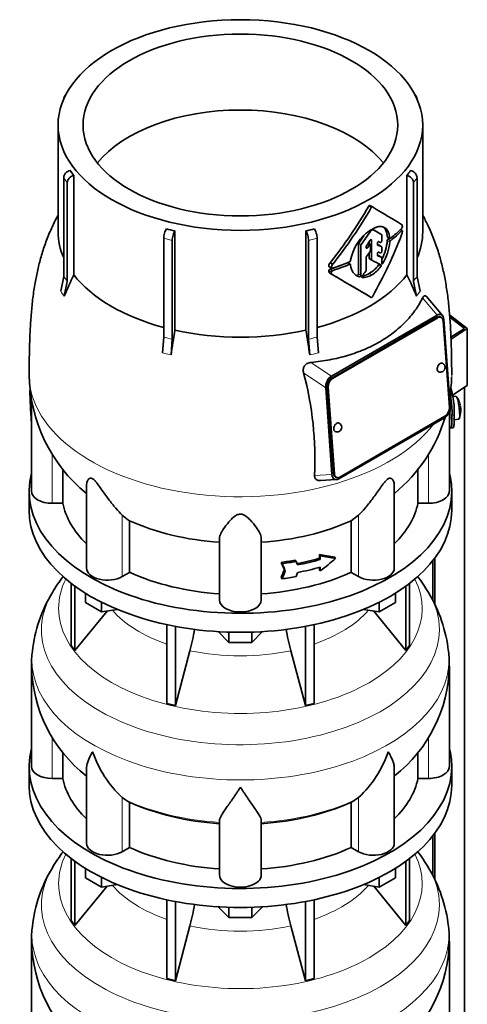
# Model space of a CAD drawing. Header units: millimetres. Extents: x 166 to 762, y -2186 to 1780.
# Tile 8 of 19: x 569 to 762, y -988 to -564. Entities that reach past the tile are written whole.
import ezdxf

# ---------------------------------------------------------------- set-up
doc = ezdxf.new("R2010")
doc.units = ezdxf.units.MM
for name, color, linetype in [('LOW_134-10', 7, 'Continuous'), ('M5X8_UNI7687', 7, 'Continuous'), ('VSI134_DIFFUSORE', 7, 'Continuous'), ('VSI134_TERMINALE', 7, 'Continuous'), ('VSI134_TESTATA', 7, 'Continuous')]:
    doc.layers.add(name, color=color, linetype=linetype)

# ---------------------------------------------------------------- blocks, each defined once
blk = doc.blocks.new('SE4')
at = {"layer": 'LOW_134-10', "color": 7, "linetype": 'Continuous', "lineweight": 35}
for p, q in [((760.76, -1918.69), (760.76, -722.18)), ((748.01, -795.7), (748.01, -815.56)), ((747.26, -796.69), (747.26, -814.05)), ((747.26, -915.08), (747.26, -932.44)), ((748.01, -914.09), (748.01, -933.95))]:
    blk.add_line(p, q, dxfattribs=at)
at = {"layer": 'M5X8_UNI7687', "color": 7, "linetype": 'Continuous', "lineweight": 35}
for p, q in [((757.15, -726.03), (755.85, -726.15)), ((756.42, -736.11), (758.35, -735.82))]:
    blk.add_line(p, q, dxfattribs=at)
for centre, radius, start, end in [((749.24, -731.97), 10, 16.6957, 35.0127), ((749.24, -731.97), 10, 338.98, 357.2751), ((749.24, -731.97), 10, 11.8797, 13.5278), ((1125.34, -675.41), 370.34, 188.5064, 188.6141)]:
    blk.add_arc(centre, radius, start, end, dxfattribs=at)
for centre, major_axis, ratio, start_param, end_param in [((757.75, -730.93), (0.6, -4.89), 0.169759, 0.004788, 3.136805), ((749.22, -731.88), (-9.78, -2.08), 0.810411, 3.163117, 3.206609), ((749.25, -732.09), (-9.94, -1.06), 0.589949, 3.053564, 3.168123), ((750.76, -729.97), (7.36, -5.62), 0.747167, 0.443437, 0.593129)]:
    blk.add_ellipse(centre, major_axis=major_axis, ratio=ratio, start_param=start_param, end_param=end_param, dxfattribs=at)
at = {"layer": 'VSI134_DIFFUSORE', "color": 7, "linetype": 'Continuous', "lineweight": 35}
for p, q in [((573.33, -766.88), (573.33, -775.05)), ((755.33, -775.05), (755.33, -766.88)), ((591.5, -806.55), (591.5, -833.23)), ((593.03, -807.7), (593.03, -835.36)), ((735.63, -807.7), (735.63, -835.36)), ((737.16, -806.55), (737.16, -833.23)), ((597.58, -814.81), (597.58, -810.75)), ((731.09, -814.81), (731.09, -810.75)), ((604.52, -818.82), (597.58, -814.81)), ((604.52, -818.82), (604.52, -814.64)), ((724.15, -818.82), (724.15, -814.64)), ((731.09, -814.81), (724.15, -818.82)), ((593.03, -835.36), (606.9, -818.45)), ((611.34, -817.76), (604.52, -818.82)), ((724.15, -818.82), (717.32, -817.76)), ((721.77, -818.45), (735.63, -835.36)), ((632.64, -824.3), (632.64, -858.23)), ((636.33, -825.04), (636.33, -859.11)), ((692.33, -825.04), (692.33, -859.11)), ((696.03, -824.3), (696.03, -858.23)), ((659.42, -831.95), (654.77, -827.3)), ((659.42, -831.95), (659.42, -827.51)), ((673.89, -827.3), (669.24, -831.95)), ((669.24, -831.95), (669.24, -827.51)), ((591.5, -833.23), (593.03, -835.36)), ((669.24, -831.95), (659.42, -831.95)), ((735.63, -835.36), (737.16, -833.23)), ((636.33, -859.11), (642.61, -835.49)), ((686.06, -835.49), (692.33, -859.11)), ((574.33, -842.22), (574.33, -885.28)), ((754.33, -885.28), (754.33, -842.22)), ((632.64, -858.23), (636.33, -859.11)), ((692.33, -859.11), (696.03, -858.23)), ((587.86, -890.47), (587.86, -879.16)), ((740.8, -879.16), (740.8, -890.47)), ((573.33, -885.28), (573.33, -893.44)), ((755.33, -893.44), (755.33, -885.28)), ((598.06, -886.21), (598.06, -918.34)), ((730.61, -918.34), (730.61, -886.2)), ((583.33, -890.47), (587.86, -890.47)), ((740.8, -890.47), (745.33, -890.47)), ((614.84, -899.72), (613.42, -898.67)), ((616.62, -920.17), (616.62, -900.69)), ((712.04, -900.69), (712.04, -920.17)), ((715.24, -898.67), (713.82, -899.72)), ((655.33, -932.04), (655.33, -908.69)), ((673.33, -932.04), (673.33, -908.69)), ((613.42, -922.02), (616.62, -920.17)), ((712.04, -920.17), (715.24, -922.02)), ((591.5, -924.94), (591.5, -951.62)), ((593.03, -926.09), (593.03, -953.75)), ((735.63, -926.09), (735.63, -953.75)), ((737.16, -924.94), (737.16, -951.62)), ((597.58, -933.2), (597.58, -929.15)), ((731.09, -933.2), (731.09, -929.15)), ((604.52, -937.21), (597.58, -933.2)), ((604.52, -937.21), (604.52, -933.03)), ((611.34, -936.15), (604.52, -937.21)), ((724.15, -937.21), (717.32, -936.15)), ((724.15, -937.21), (724.15, -933.03)), ((731.09, -933.2), (724.15, -937.21)), ((593.03, -953.75), (606.9, -936.84)), ((721.77, -936.84), (735.63, -953.75)), ((632.64, -942.69), (632.64, -976.62)), ((636.33, -943.43), (636.33, -977.5)), ((692.33, -943.43), (692.33, -977.5)), ((696.03, -942.69), (696.03, -976.62)), ((659.42, -950.34), (654.77, -945.69)), ((659.42, -950.34), (659.42, -945.9)), ((673.89, -945.69), (669.24, -950.34)), ((669.24, -950.34), (669.24, -945.9)), ((591.5, -951.62), (593.03, -953.75)), ((669.24, -950.34), (659.42, -950.34)), ((735.63, -953.75), (737.16, -951.62)), ((636.33, -977.5), (642.61, -953.88)), ((686.06, -953.88), (692.33, -977.5)), ((574.33, -960.61), (574.33, -1003.67)), ((754.33, -1003.67), (754.33, -960.61)), ((632.64, -976.62), (636.33, -977.5)), ((692.33, -977.5), (696.03, -976.62))]:
    blk.add_line(p, q, dxfattribs=at)
at = {"layer": 'VSI134_DIFFUSORE', "color": 4, "linetype": 'Continuous', "lineweight": 9}
for p, q in [((583.33, -890.47), (583.33, -872.75)), ((745.33, -890.47), (745.33, -872.75)), ((613.42, -922.02), (613.42, -898.67)), ((715.24, -922.02), (715.24, -898.67))]:
    blk.add_line(p, q, dxfattribs=at)
at = {"layer": 'VSI134_DIFFUSORE', "color": 7, "linetype": 'Continuous', "lineweight": 35}
for centre, radius, start, end in [((642.92, -845.7), 69.18, 142.3614, 149.4095), ((686.12, -845.66), 68.89, 30.6869, 37.846), ((634.93, -842.06), 60.46, 148.5423, 174.0204), ((691.61, -842.87), 62.72, 6.4911, 31.045), ((774.59, -811.38), 91.75, 189.2314, 195.2315), ((552.76, -811.18), 93.08, 344.857, 350.6616), ((602.98, -840.66), 28.6, 170.1271, 183.1423), ((720.85, -840.96), 33.45, 357.8207, 8.8734), ((635.48, -841.15), 61.07, 181.0073, 232.1188), ((693.07, -841.06), 61.21, 307.9118, 358.9081), ((645.92, -863.71), 47.73, 198.6373, 227.0857), ((682.74, -863.71), 47.73, 312.9143, 341.3628), ((622.75, -887.33), 14.7, 237.4509, 245.3566), ((705.91, -887.33), 14.7, 294.6434, 302.5491), ((642.92, -964.09), 69.18, 142.3614, 149.4095), ((686.12, -964.05), 68.89, 30.6869, 37.846), ((634.93, -960.45), 60.46, 148.5423, 174.0204), ((691.61, -961.26), 62.72, 6.4911, 31.045), ((552.76, -929.57), 93.08, 344.857, 350.6616), ((774.59, -929.78), 91.75, 189.2314, 195.2315), ((602.98, -959.05), 28.6, 170.1271, 183.1423), ((720.85, -959.35), 33.45, 357.8207, 8.8734), ((635.48, -959.55), 61.07, 181.0073, 232.1188), ((693.07, -959.45), 61.21, 307.9118, 358.9081)]:
    blk.add_arc(centre, radius, start, end, dxfattribs=at)
for centre, major_axis, start_param, end_param in [((664.33, -766.88), (91, 0), 2.993207, 6.283185), ((664.33, -766.88), (91, 0), 0, 0.148386), ((664.33, -775.05), (-91, 0), 0, 3.141593), ((664.33, -885.28), (91, 0), 2.993207, 6.283185), ((664.33, -885.28), (91, 0), 0, 0.148386), ((583.33, -885.28), (9, 0), 3.141593, 4.712389), ((745.33, -885.28), (-9, 0), 1.570796, 3.141593), ((664.33, -893.44), (-91, 0), 0, 3.141593), ((664.33, -885.28), (-77, 0), 0.117151, 0.534109), ((664.33, -885.28), (77, 0), 5.749077, 6.166034), ((664.33, -865.8), (-77, 0), 0.902549, 1.453645), ((664.33, -865.8), (77, 0), 4.82954, 5.380636), ((607.06, -918.34), (9, 0), 3.141593, 5.497787), ((721.61, -918.34), (-9, 0), 0.785398, 3.141593), ((664.33, -885.28), (-77, 0), 0.902549, 1.453645), ((664.33, -885.28), (77, 0), 4.82954, 5.380636), ((664.33, -932.04), (-9, 0), 0, 3.141593)]:
    blk.add_ellipse(centre, major_axis=major_axis, ratio=0.57735, start_param=start_param, end_param=end_param, dxfattribs=at)
at = {"layer": 'VSI134_DIFFUSORE', "color": 4, "linetype": 'Continuous', "lineweight": 9}
for centre, major_axis, start_param, end_param in [((664.33, -817.31), (-78.3, 0), 0, 3.425204), ((664.33, -817.31), (-78.3, 0), 5.999574, 6.283185), ((664.33, -826.5), (85.67, 0), 2.812719, 6.283185), ((664.33, -826.5), (85.67, 0), 0, 0.328472), ((664.33, -802.19), (-61.63, 0), 0.463231, 1.030574), ((664.33, -802.19), (61.63, 0), 5.252612, 5.819954), ((664.33, -839.26), (-89.83, 0), 6.215825, 6.283185), ((664.33, -839.26), (-89.83, 0), 0, 3.208711), ((664.33, -802.19), (-61.63, 0), 1.210556, 1.931037), ((664.33, -863.8), (-79.5, 0), 0.898849, 1.457346), ((664.33, -863.8), (79.5, 0), 4.82584, 5.384336), ((664.33, -935.7), (-78.3, 0), 0, 3.425204), ((664.33, -935.7), (-78.3, 0), 5.999574, 6.283185), ((664.33, -944.89), (85.67, 0), 2.812719, 6.283185), ((664.33, -944.89), (85.67, 0), 0, 0.328472), ((664.33, -920.58), (-61.63, 0), 0.463231, 1.030574), ((664.33, -920.58), (61.63, 0), 5.252612, 5.819954), ((664.33, -957.65), (-89.83, 0), 6.215825, 6.283185), ((664.33, -957.65), (-89.83, 0), 0, 3.208711), ((664.33, -920.58), (-61.63, 0), 1.210556, 1.931037)]:
    blk.add_ellipse(centre, major_axis=major_axis, ratio=0.57735, start_param=start_param, end_param=end_param, dxfattribs=at)
at = {"layer": 'VSI134_DIFFUSORE', "color": 7, "linetype": 'Continuous', "lineweight": 35}
for points, knots in [([(598.06, -886.22), (598.06, -886.05), (598.06, -885.89), (598.15, -884.7), (598.43, -883.65), (599.1, -881.98), (599.37, -881.41), (599.82, -880.51), (599.98, -880.21), (600.24, -879.75), (600.37, -879.52), (600.51, -879.28), (600.6, -879.13), (600.65, -879.05), (600.69, -878.97)], [0.4586292, 0.4586292, 0.4586292, 0.4586292, 0.5, 0.5, 0.75, 0.75, 0.875, 0.875, 0.9375, 0.9375, 0.96875, 0.984375, 0.984375, 1, 1, 1, 1]), ([(730.61, -886.22), (730.61, -886.06), (730.6, -885.9), (730.56, -885.24), (730.47, -884.73), (730.2, -883.67), (730.02, -883.12), (729.57, -881.99), (729.3, -881.41), (728.84, -880.52), (728.68, -880.22), (728.43, -879.75), (728.34, -879.6), (728.16, -879.28), (728.07, -879.13), (727.97, -878.97)], [0.4604904, 0.4604904, 0.4604904, 0.4604904, 0.5, 0.5, 0.625, 0.625, 0.75, 0.75, 0.875, 0.875, 0.9375, 0.9375, 0.96875, 0.96875, 1, 1, 1, 1]), ([(664.33, -894.19), (664.2, -894.4), (664.07, -894.61), (663.8, -895.03), (663.67, -895.24), (663.27, -895.86), (663.01, -896.26), (662.22, -897.45), (661.7, -898.22), (660.69, -899.7), (660.19, -900.41), (659.25, -901.76), (658.8, -902.4), (657.95, -903.62), (657.55, -904.2), (657.01, -905.02), (656.84, -905.29), (656.52, -905.81), (656.37, -906.06), (655.96, -906.78), (655.73, -907.21), (655.42, -908.01), (655.33, -908.37), (655.33, -908.69)], [0, 0, 0, 0, 0.03125, 0.03125, 0.0625, 0.0625, 0.125, 0.125, 0.25, 0.25, 0.375, 0.375, 0.5, 0.5, 0.625, 0.625, 0.6875, 0.6875, 0.75, 0.75, 0.875, 0.875, 1, 1, 1, 1]), ([(673.33, -908.69), (673.33, -908.37), (673.24, -908.01), (672.93, -907.22), (672.71, -906.78), (672.3, -906.06), (672.15, -905.81), (671.82, -905.29), (671.65, -905.03), (671.11, -904.21), (670.72, -903.63), (669.87, -902.41), (669.42, -901.76), (668.47, -900.41), (667.98, -899.7), (666.96, -898.22), (666.45, -897.46), (665.66, -896.26), (665.4, -895.86), (665, -895.24), (664.86, -895.03), (664.6, -894.61), (664.46, -894.4), (664.33, -894.19)], [0, 0, 0, 0, 0.125, 0.125, 0.25, 0.25, 0.3125, 0.3125, 0.375, 0.375, 0.5, 0.5, 0.625, 0.625, 0.75, 0.75, 0.875, 0.875, 0.9375, 0.9375, 0.96875, 0.96875, 1, 1, 1, 1])]:
    blk.add_open_spline(points, degree=3, knots=knots, dxfattribs=at)
at = {"layer": 'VSI134_TERMINALE', "color": 7, "linetype": 'Continuous', "lineweight": 35}
for p, q in [((754.4, -690.97), (762.05, -696.83)), ((760.76, -696.8), (754.48, -691.99)), ((755, -700.63), (760.76, -696.8)), ((762.05, -696.83), (755.04, -701.48)), ((762.05, -721.32), (762.05, -696.83)), ((762.05, -721.32), (755.73, -725.52)), ((755.44, -735.84), (755.44, -734.2)), ((756.43, -735.76), (756.43, -734.12)), ((754.84, -739.67), (755.83, -739.59))]:
    blk.add_line(p, q, dxfattribs=at)
at = {"layer": 'VSI134_TERMINALE', "color": 4, "linetype": 'Continuous', "lineweight": 9}
for p, q in [((755.44, -734.2), (756.43, -734.12)), ((756.43, -735.76), (755.44, -735.84))]:
    blk.add_line(p, q, dxfattribs=at)
at = {"layer": 'VSI134_TERMINALE', "color": 7, "linetype": 'Continuous', "lineweight": 35}
for centre, radius, start, end in [((717.82, -732.99), 38.63, 358.3189, 15.7485), ((718.57, -732.85), 36.9, 357.8966, 10.7255)]:
    blk.add_arc(centre, radius, start, end, dxfattribs=at)
for points, knots in [([(754.34, -739.24), (754.4, -739.33), (754.45, -739.4), (754.61, -739.58), (754.71, -739.65), (754.89, -739.68), (754.97, -739.63), (755.11, -739.43), (755.17, -739.27), (755.24, -738.95), (755.27, -738.83), (755.31, -738.56), (755.35, -738.27), (755.37, -737.94), (755.4, -737.57), (755.41, -737.38), (755.43, -736.77), (755.44, -736.32), (755.44, -735.84)], [0.189779, 0.189779, 0.189779, 0.189779, 0.25, 0.25, 0.375, 0.375, 0.5, 0.5, 0.625, 0.625, 0.6875, 0.6875, 0.75, 0.8125, 0.8125, 0.875, 0.875, 1, 1, 1, 1]), ([(756.43, -735.76), (756.43, -736.24), (756.42, -736.68), (756.4, -737.29), (756.39, -737.48), (756.37, -737.85), (756.35, -738.02), (756.3, -738.49), (756.26, -738.76), (756.16, -739.18), (756.1, -739.35), (755.97, -739.53), (755.91, -739.58), (755.83, -739.59)], [0, 0, 0, 0, 0.125, 0.125, 0.1875, 0.1875, 0.25, 0.25, 0.375, 0.375, 0.5, 0.5, 0.6059848, 0.6059848, 0.6059848, 0.6059848])]:
    blk.add_open_spline(points, degree=3, knots=knots, dxfattribs=at)
at = {"layer": 'VSI134_TESTATA', "color": 7, "linetype": 'Continuous', "lineweight": 35}
for p, q in [((589.21, -596.14), (588.6, -596.99)), ((740.06, -596.99), (739.45, -596.14)), ((588.27, -598.08), (588.27, -598.09)), ((740.39, -598.09), (740.39, -598.08)), ((585.83, -609.3), (585.83, -655.3)), ((742.83, -655.3), (742.83, -609.3)), ((592.6, -630.97), (592.6, -673.71)), ((736.07, -673.71), (736.07, -630.97)), ((588.27, -674.5), (588.27, -631.96)), ((589.8, -634.09), (589.8, -676.64)), ((738.86, -676.64), (738.86, -634.09)), ((740.39, -631.96), (740.39, -674.5)), ((721.15, -644.56), (720.09, -643.95)), ((636.15, -654.87), (636.15, -697.61)), ((692.52, -697.61), (692.52, -654.87)), ((725.1, -656.42), (724.04, -655.81)), ((725.2, -659.14), (725.2, -656.65)), ((734.02, -654.67), (733.28, -654.25)), ((631.3, -700.59), (631.3, -658.05)), ((634.99, -658.93), (634.99, -701.48)), ((693.67, -701.48), (693.67, -658.93)), ((697.37, -658.05), (697.37, -700.59)), ((715.13, -660.53), (715.13, -673.39)), ((720.3, -660.78), (719.33, -660.22)), ((719.76, -659.57), (719.76, -660.46)), ((720.82, -667.23), (720.82, -658.82)), ((723.3, -660.71), (723.3, -660.14)), ((727.66, -657.49), (728.73, -658.11)), ((716.19, -674), (716.19, -661.14)), ((718.5, -662.06), (718.5, -661.64)), ((719.76, -664.25), (719.76, -666.62)), ((720.4, -663.12), (720.4, -661.01)), ((723.3, -665.25), (723.3, -664.68)), ((725.1, -661.66), (724.04, -661.05)), ((725.2, -663.7), (725.2, -661.88)), ((702.98, -668.55), (704.08, -669.19)), ((711.64, -669.23), (710.57, -668.61)), ((711.77, -667.45), (711.76, -667.63)), ((718.5, -671.77), (718.5, -666.24)), ((719.86, -666.85), (720.92, -667.46)), ((725.1, -666.24), (724.04, -665.62)), ((725.2, -668.84), (725.2, -666.46)), ((702.55, -670.29), (703.65, -670.93)), ((702.99, -673.17), (704.09, -673.8)), ((711.76, -669.45), (711.77, -669.63)), ((586.97, -680.84), (588.27, -674.5)), ((589.8, -676.64), (588.5, -682.97)), ((740.16, -682.97), (738.86, -676.64)), ((740.39, -674.5), (741.69, -680.84)), ((751.39, -691.33), (744.48, -683.12)), ((703.5, -717.39), (749.01, -691.12)), ((748.95, -692.03), (703.69, -718.16)), ((749.3, -692.2), (704.04, -718.33)), ((750.77, -692.04), (750.42, -691.87)), ((754.32, -730.87), (751.6, -693.52)), ((751.96, -692.96), (754.67, -730.3)), ((630.76, -707.37), (631.3, -700.59)), ((634.99, -701.48), (634.45, -708.25)), ((694.21, -708.25), (693.67, -701.48)), ((697.37, -700.59), (697.91, -707.37)), ((703.76, -759.7), (701.05, -722.35)), ((701.75, -721.93), (704.47, -759.28)), ((702.11, -722.1), (704.82, -759.45)), ((574.33, -727.6), (574.33, -766.88)), ((754.33, -766.88), (754.33, -732.55)), ((752.22, -735.26), (706.71, -761.54)), ((707.12, -760.77), (752.38, -734.65)), ((587.86, -772.08), (587.86, -757.31)), ((740.8, -757.26), (740.8, -772.08)), ((698.8, -762.27), (705.63, -761.89)), ((705.3, -760.77), (705.65, -760.94)), ((598.06, -764.45), (598.06, -799.95)), ((730.61, -799.95), (730.61, -764.43)), ((587.86, -772.08), (583.33, -772.08)), ((745.33, -772.08), (740.8, -772.08)), ((715.24, -777.12), (712.04, -779.58)), ((616.62, -801.78), (616.62, -779.58)), ((712.04, -779.58), (712.04, -801.78)), ((655.33, -813.65), (655.33, -787.14)), ((673.33, -813.65), (673.33, -787.14)), ((698.36, -795.74), (698.36, -794.11)), ((698.36, -794.11), (698.74, -794.64)), ((698.36, -795.74), (698.74, -796.28)), ((698.74, -794.64), (698.74, -796.28)), ((704.96, -795.26), (705.34, -795.8)), ((681.86, -797.52), (682.25, -798.06)), ((683.29, -800.58), (683.68, -801.12)), ((687.93, -796.55), (688.31, -797.08)), ((698.36, -800.64), (698.36, -799.65)), ((698.36, -800.64), (698.74, -801.18)), ((698.74, -799.54), (698.74, -801.18)), ((616.62, -801.78), (613.42, -803.63)), ((681.86, -804.05), (682.25, -804.59)), ((715.24, -803.63), (712.04, -801.78))]:
    blk.add_line(p, q, dxfattribs=at)
at = {"layer": 'VSI134_TESTATA', "color": 4, "linetype": 'Continuous', "lineweight": 9}
for p, q in [((589.8, -634.09), (588.27, -631.96)), ((740.39, -631.96), (738.86, -634.09)), ((720.65, -644.85), (719.59, -644.24)), ((721.45, -654.36), (721.1, -654.16)), ((725.1, -656.42), (724.04, -655.81)), ((733.84, -654.74), (733.17, -654.36)), ((634.99, -658.93), (631.3, -658.05)), ((697.37, -658.05), (693.67, -658.93)), ((716.19, -661.14), (715.13, -660.53)), ((716.33, -660.76), (715.27, -660.14)), ((719.82, -661.01), (719.08, -660.58)), ((720.46, -658.62), (720.82, -658.82)), ((723.37, -660.92), (723.42, -660.95)), ((728.65, -657.93), (727.58, -657.32)), ((728.65, -659.69), (727.58, -659.07)), ((728.95, -659.1), (727.87, -658.48)), ((718.5, -661.72), (719.1, -662.06)), ((725.09, -661.65), (724.02, -661.04)), ((711.36, -669.24), (710.3, -668.62)), ((720.82, -667.23), (719.76, -666.62)), ((725.09, -666.23), (724.02, -665.62)), ((725.2, -668.5), (725.72, -668.8)), ((703.48, -672.57), (702.38, -671.93)), ((703.52, -670.63), (702.42, -670)), ((703.93, -672), (702.83, -671.37)), ((715.13, -673.39), (716.19, -674)), ((719.84, -673.17), (720.9, -673.78)), ((723.75, -669.59), (724.82, -670.2)), ((714.51, -674.01), (715.57, -674.62)), ((716.61, -674.82), (716.74, -674.9)), ((587.35, -681.33), (586.97, -680.84)), ((587.35, -681.33), (588.5, -682.97)), ((740.54, -682.41), (741.69, -680.84)), ((740.54, -682.41), (740.16, -682.97)), ((742.79, -683.71), (749.01, -691.12)), ((749.3, -692.2), (748.95, -692.03)), ((631.67, -707.55), (630.76, -707.37)), ((695.12, -708), (697.91, -707.37)), ((631.67, -707.55), (634.45, -708.25)), ((695.12, -708), (694.21, -708.25)), ((703.5, -717.39), (694.7, -711.47)), ((701.05, -722.35), (691.57, -715.98)), ((704.04, -718.33), (703.69, -718.16)), ((702.11, -722.1), (701.75, -721.93)), ((574.27, -736.75), (574.33, -736.75)), ((754.33, -736.75), (754.4, -736.75)), ((583.33, -772.08), (583.33, -750.87)), ((745.33, -772.08), (745.33, -750.87)), ((696.24, -760.12), (703.76, -759.7)), ((704.82, -759.45), (704.47, -759.28)), ((613.42, -803.63), (613.42, -777.12)), ((715.24, -803.63), (715.24, -777.12))]:
    blk.add_line(p, q, dxfattribs=at)
at = {"layer": 'VSI134_TESTATA', "color": 7, "linetype": 'Continuous', "lineweight": 35}
for centre, radius, start, end in [((623.22, -607.38), 38.66, 213.7109, 217.6034), ((705.44, -607.38), 38.66, 322.3966, 326.2891), ((553.13, -548.37), 192.09, 321.2685, 330.0618), ((550.97, -547.15), 195.79, 321.4403, 330.0659), ((733.64, -652.22), 0.189, 48.4238, 58.9517), ((661.71, -539.8), 117.87, 255.627, 257.474), ((666.95, -539.8), 117.87, 282.526, 284.373), ((731.75, -671.28), 20.34, 131.4374, 169.1268), ((720.95, -655.34), 0.701, 121.3426, 147.4783), ((721.35, -654.59), 0.25, 66.4547, 125.8549), ((728.24, -654.53), 5.86, 340.0202, 355.9303), ((733.04, -653.01), 1.05, 319.4362, 2.2381), ((715.81, -660.56), 0.683, 142.6702, 177.4199), ((716.88, -661.17), 0.685, 142.728, 177.4247), ((705.76, -657.1), 21.91, 333.0686, 354.8481), ((706.88, -657.72), 21.85, 329.5363, 354.8235), ((728.5, -659.16), 0.93, 132.5622, 174.2913), ((729.57, -659.78), 0.927, 132.3786, 174.2656), ((719.21, -661.67), 0.71, 144.7473, 177.5843), ((719.66, -663.09), 0.742, 324.5379, 357.5626), ((705.15, -670.23), 2.74, 142.4032, 175.1746), ((706.28, -670.87), 2.77, 142.6885, 175.0994), ((711.07, -667.55), 0.701, 294.3064, 353.4391), ((719.22, -666.27), 0.719, 143.3889, 177.4377), ((703.02, -671.99), 0.65, 107.3621, 174.8958), ((704.13, -672.62), 0.652, 107.6582, 174.966), ((-419.25, -2617.41), 2244.89, 59.51557, 59.98785), ((717.5, -669.22), 5.74, 184.0787, 250.4321), ((716.04, -667.32), 6.98, 274.5485, 302.9777), ((717.77, -671.74), 0.729, 320.6246, 357.2202), ((713.51, -662.32), 12.56, 300.2581, 324.6507), ((714.56, -662.91), 12.58, 300.2436, 324.5986), ((789.98, -766.5), 218.11, 154.8225, 157.4837), ((-419.78, -2620.74), 2248.03, 59.98649, 60.00441), ((-419.78, -2620.74), 2248.03, 59.51593, 59.96639), ((717.12, -667.99), 6.92, 266.8484, 303.1454), ((538.68, -766.5), 218.11, 22.5163, 25.1775), ((1262.67, -802.86), 635.3, 170.4635, 171.43609), ((65.99, -802.86), 635.3, 8.56391, 9.5365), ((551.51, -753.13), 144.9, 357.233, 14.8561), ((750.49, -713.63), 2, 244.5303, 360), ((750.49, -713.63), 2, 0, 64.5303), ((640.61, -715.87), 67.23, 180.7306, 230.6784), ((688.07, -715.81), 67.24, 350.546, 358.2921), ((688.07, -715.81), 67.24, 309.3198, 343.6754), ((705.94, -739.35), 2, 244.5303, 0), ((705.94, -739.35), 2, 0, 64.5303), ((625.08, -765.29), 16.6, 225.4083, 239.3884)]:
    blk.add_arc(centre, radius, start, end, dxfattribs=at)
at = {"layer": 'VSI134_TESTATA', "color": 4, "linetype": 'Continuous', "lineweight": 9}
for centre, radius, start, end in [((559.49, -696.77), 36.39, 33.5892, 37.725), ((769.17, -696.77), 36.39, 142.275, 146.4108), ((622.52, -745.44), 45.69, 74.1676, 78.9335), ((706.14, -745.44), 45.69, 101.0665, 105.8324)]:
    blk.add_arc(centre, radius, start, end, dxfattribs=at)
at = {"layer": 'VSI134_TESTATA', "color": 7, "linetype": 'Continuous', "lineweight": 35}
for major_axis in [(78.5, 0), (67.74, 0)]:
    blk.add_ellipse((664.33, -609.3), major_axis=major_axis, ratio=0.57735, dxfattribs=at)
for centre, major_axis, ratio, start_param, end_param in [((591.04, -598.74), (2.44, -1.75), 0.754344, 2.912261, 3.637652), ((737.62, -598.74), (-2.44, -1.75), 0.754344, 2.645534, 3.370925), ((664.33, -641.96), (67.74, 0), 0.57735, 0.430765, 2.710827), ((591.04, -631.29), (-2.44, -1.75), 0.754344, 4.207836, 5.787126), ((592.57, -633.43), (2.44, 1.75), 0.754344, 1.066243, 2.645534), ((736.09, -633.43), (2.44, -1.75), 0.754344, 0.496059, 2.075349), ((737.62, -631.29), (-2.44, 1.75), 0.754344, 3.637652, 5.216942), ((664.33, -611.75), (80, -46.83), 0.005973, 0.523921, 0.784455), ((664.33, -655.3), (78.5, 0), 0.57735, 3.141593, 3.391494), ((632.44, -656.45), (-0.7, -2.92), 0.31246, 3.786362, 5.365653), ((636.14, -657.33), (0.7, 2.92), 0.31246, 0.64477, 2.22406), ((692.52, -657.33), (0.7, -2.92), 0.31246, 0.917533, 2.496823), ((696.22, -656.45), (-0.7, 2.92), 0.31246, 4.059125, 5.638416), ((664.33, -621.48), (-59.79, -84.34), 0.630164, 1.551795, 1.620079), ((664.33, -621.9), (80, 0), 0.57735, -0.790935, -0.780102), ((664.33, -621.39), (78.5, -44.84), 0.004672, -0.75927, -0.703933), ((664.33, -650.94), (56.38, 99), 0.573353, 4.713426, 4.974273), ((664.33, -621.39), (80, -45.69), 0.004672, -0.773039, -0.705414), ((664.33, -630.83), (80, 0), 0.57735, -0.630598, -0.518021), ((664.33, -631.86), (80, -0.05), 0.576906, -0.63021, -0.517581), ((664.33, -655.3), (-78.5, 0), 0.57735, 2.891692, 3.141593), ((664.33, -621.48), (58.67, 82.76), 0.630164, 4.691898, 4.733091), ((623.54, -601.6), (84.79, 108.49), 0.813815, 4.796406, 4.817449), ((622.22, -602.89), (122.16, -64.34), 0.054855, -0.567828, -0.557381), ((621.45, -600.79), (124.46, -65.52), 0.055137, -0.576041, -0.56471), ((664.33, -631.86), (78.5, -0.05), 0.576906, -0.627228, -0.613459), ((629.73, -609.95), (86.16, 95.92), 0.810489, -1.432045, -1.409969), ((628.91, -606.31), (86.01, 97.61), 0.811036, -1.433588, -1.423742), ((621.4, -602.42), (124.51, -65.57), 0.054855, -0.582253, -0.558494), ((619.98, -604.44), (125.98, -67.1), 0.048322, -0.576058, -0.564869), ((664.33, -631.87), (78.5, 0), 0.57735, -1.058237, -0.967486), ((664.33, -631.87), (80, 0), 0.57735, -1.052994, -0.942461), ((664.33, -630.82), (80, 0), 0.57735, -1.05245, -0.942461), ((664.33, -634.79), (79.99, -43.94), 0.021828, -0.772923, -0.700364), ((620.42, -606.34), (124.01, -66.26), 0.046433, -0.567944, -0.557578), ((619.57, -605.85), (126.4, -67.54), 0.046433, -0.582298, -0.558682), ((639.49, -621.86), (87.22, 75.16), 0.800393, -1.357861, -1.335212), ((664.33, -655.3), (-78.5, 0), 0.57735, 0.41818, 1.136418), ((664.33, -655.3), (78.5, 0), 0.57735, 5.146767, 5.865006), ((749.1, -694.83), (-1.7, -3.94), 0.585917, 2.297572, 3.808941), ((749.13, -694.58), (-1.29, -2.71), 0.625473, 3.141593, 3.879379), ((749.48, -694.74), (-1.29, -2.71), 0.625473, 2.308583, 3.879379), ((664.33, -655.3), (-78.5, 0), 0.57735, 1.203578, 1.938015), ((750.49, -713.63), (0.86, 1.81), 0.625473, 0, 3.141593), ((703.94, -720.91), (-1.52, -3.76), 0.658311, 3.841252, 5.352621), ((703.88, -720.7), (1.29, 2.71), 0.625473, 0.737787, 2.308583), ((704.23, -720.87), (1.29, 2.71), 0.625473, 0.737787, 2.308583), ((664.33, -762.52), (-27.25, 225.93), 0.384309, 1.351106, 1.410262), ((664.33, -762.52), (27.25, 225.93), 0.384309, -1.410262, -1.351955), ((751.78, -731.75), (1.52, 3.76), 0.658311, 3.841252, 5.35262), ((752.19, -732.1), (-1.29, -2.71), 0.625473, 0.737787, 2.308583), ((705.94, -739.35), (0.86, 1.81), 0.625473, 0, 3.141593), ((706.62, -757.83), (1.7, 3.94), 0.585917, 2.297573, 3.808941), ((706.59, -758.06), (1.29, 2.71), 0.625473, 2.308583, 3.141593), ((706.94, -758.23), (1.29, 2.71), 0.625473, 2.308583, 3.879379), ((583.33, -766.88), (9, 0), 0.57735, 3.141593, 4.712389), ((745.33, -766.88), (-9, 0), 0.57735, 1.570796, 3.141593), ((664.33, -766.88), (-77, 0), 0.57735, 0.117151, 0.534109), ((664.33, -766.88), (77, 0), 0.57735, 5.749077, 6.166034), ((664.33, -744.69), (-77, 0), 0.57735, 0.902549, 1.453645), ((664.33, -744.69), (77, 0), 0.57735, 4.82954, 5.380636), ((664.33, -755.86), (77, 0), 0.57735, -1.249874, -1.113116), ((664.33, -755.86), (78, 0), 0.57735, -1.248952, -1.113951), ((664.33, -752.05), (76.01, -35.64), 0.345529, -0.95251, -0.854431), ((664.33, -752.05), (77, -36.1), 0.345529, -0.953344, -0.85654), ((664.33, -762.94), (72.18, 51.03), 0.579238, 4.780548, 4.877352), ((607.06, -799.95), (9, 0), 0.57735, 3.141593, 5.497787), ((664.33, -754.23), (77, 0), 0.57735, -1.341157, -1.259355), ((449.47, -482.61), (312, -556.34), 0.096151, 0.909542, 0.916225), ((449.47, -434.16), (-52.46, -635.69), 0.491081, 0.99085, 0.997533), ((664.33, -754.23), (78, 0), 0.57735, -1.339048, -1.258311), ((446.49, -478.46), (316.31, -564.02), 0.096151, 0.908896, 0.915487), ((440.93, -456.84), (323.67, -577.15), 0.09615, 0.884303, 0.887521), ((664.33, -759.13), (78, 0), 0.57735, -1.248952, -1.113951), ((721.61, -799.95), (-9, 0), 0.57735, 0.785398, 3.141593), ((664.33, -766.88), (-77, 0), 0.57735, 0.902549, 1.453645), ((664.33, -766.88), (77, 0), 0.57735, 4.82954, 5.380636), ((446.49, -429.98), (-53.18, -644.47), 0.491081, 0.991587, 0.998179), ((664.33, -760.76), (78, 0), 0.57735, -1.339048, -1.258311), ((440.9, -435.42), (-54.41, -659.53), 0.49109, 1.019542, 1.02276), ((664.33, -813.65), (9, 0), 0.57735, 3.141593, 6.283185)]:
    blk.add_ellipse(centre, major_axis=major_axis, ratio=ratio, start_param=start_param, end_param=end_param, dxfattribs=at)
at = {"layer": 'VSI134_TESTATA', "color": 4, "linetype": 'Continuous', "lineweight": 9}
for start_param, end_param in [(0.000041, 2.726381), (2.988518, 3.141055)]:
    blk.add_ellipse((664.33, -716.74), major_axis=(-91, 0), ratio=0.57735, start_param=start_param, end_param=end_param, dxfattribs=at)
at = {"layer": 'VSI134_TESTATA', "color": 7, "linetype": 'Continuous', "lineweight": 35}
for points, knots in [([(719.59, -644.24), (719.65, -644.12), (719.75, -644.02), (719.93, -643.92), (720.02, -643.91), (720.09, -643.95)], [0, 0, 0, 0, 0.5, 0.5, 1, 1, 1, 1]), ([(585.82, -648.05), (585.48, -648.7), (584.26, -651.04), (582.23, -655.33), (580.03, -660.91), (578.24, -666.66), (576.85, -672.33), (575.71, -678.28), (574.83, -684.53), (574.19, -691.15), (573.77, -697.64), (573.53, -703.87), (573.43, -708.88), (573.37, -712.62), (573.33, -715.26), (573.33, -716.56), (573.33, -716.74)], [0.1160616, 0.1160616, 0.1160616, 0.1160616, 0.1426199, 0.2104356, 0.2849628, 0.3563629, 0.4245861, 0.4934271, 0.5753769, 0.6561462, 0.7429548, 0.8277739, 0.9002948, 0.9482648, 0.9938668, 1, 1, 1, 1]), ([(721.15, -644.56), (721.09, -644.52), (720.99, -644.53), (720.81, -644.64), (720.71, -644.73), (720.65, -644.85)], [0, 0, 0, 0, 0.5, 0.5, 1, 1, 1, 1]), ([(755.33, -716.76), (755.32, -715.7), (755.32, -713.62), (755.26, -710.46), (755.19, -706.44), (755.05, -701.3), (754.76, -695.13), (754.27, -688.73), (753.54, -682.18), (752.54, -675.9), (751.27, -669.97), (749.67, -664.07), (747.64, -658.22), (745.27, -652.79), (743.6, -649.49), (742.84, -648.06)], [0, 0, 0, 0, 0.0365824, 0.0843896, 0.132151, 0.2091495, 0.2885872, 0.3735984, 0.4553343, 0.5339118, 0.6051465, 0.6734172, 0.751471, 0.8256232, 0.8839128, 0.8839128, 0.8839128, 0.8839128]), ([(733.77, -652.08), (733.78, -652.1), (733.82, -652.13), (733.86, -652.18), (733.9, -652.24), (733.93, -652.31), (733.96, -652.39), (733.99, -652.47), (734.02, -652.56), (734.04, -652.66), (734.06, -652.76), (734.08, -652.86), (734.08, -652.93), (734.09, -652.97)], [0, 0, 0, 0, 0.08878, 0.177923, 0.267524, 0.357639, 0.448281, 0.53943, 0.631034, 0.723011, 0.815254, 0.907634, 1, 1, 1, 1]), ([(725.25, -653.01), (725.2, -653), (725.1, -652.98), (724.95, -652.96), (724.79, -652.95), (724.64, -652.94), (724.48, -652.94), (724.33, -652.95), (724.18, -652.97), (724.02, -652.99), (723.87, -653.01), (723.72, -653.04), (723.57, -653.08), (723.42, -653.12), (723.27, -653.16), (723.12, -653.21), (722.98, -653.25), (722.84, -653.3), (722.7, -653.36), (722.56, -653.41), (722.31, -653.51), (721.94, -653.68), (721.43, -653.93), (720.92, -654.21), (720.4, -654.52), (719.87, -654.86), (719.35, -655.23), (718.82, -655.62), (718.46, -655.89), (718.29, -656.03)], [0, 0, 0, 0, 0.027225, 0.053963, 0.080229, 0.106036, 0.131393, 0.156305, 0.180776, 0.20481, 0.228406, 0.251563, 0.274281, 0.296556, 0.318385, 0.339764, 0.36069, 0.381158, 0.401163, 0.420702, 0.439769, 0.508178, 0.577363, 0.647201, 0.717542, 0.788205, 0.858988, 0.929667, 1, 1, 1, 1]), ([(728.65, -657.93), (728.64, -657.84), (728.62, -657.64), (728.58, -657.35), (728.53, -657.07), (728.48, -656.79), (728.42, -656.52), (728.35, -656.26), (728.22, -655.81), (727.99, -655.21), (727.63, -654.55), (727.16, -653.97), (726.71, -653.6), (726.29, -653.35), (725.97, -653.21), (725.62, -653.09), (725.38, -653.04), (725.25, -653.01)], [0, 0, 0, 0, 0.036046, 0.07226, 0.108651, 0.145226, 0.181995, 0.21897, 0.256164, 0.374824, 0.50166, 0.611779, 0.746751, 0.808863, 0.871706, 0.935274, 1, 1, 1, 1]), ([(725.88, -653.19), (725.96, -653.26), (726.2, -653.49), (726.58, -653.96), (726.95, -654.64), (727.19, -655.31), (727.35, -655.88), (727.44, -656.34), (727.52, -656.82), (727.56, -657.15), (727.58, -657.32)], [0.3320997, 0.3320997, 0.3320997, 0.3320997, 0.389092, 0.5058891, 0.633698, 0.7533976, 0.8158474, 0.8777312, 0.9391014, 1, 1, 1, 1]), ([(734.09, -654.94), (734.1, -654.82), (734.08, -654.72), (733.98, -654.64), (733.91, -654.67), (733.84, -654.74)], [0, 0, 0, 0, 0.5, 0.5, 1, 1, 1, 1]), ([(720.4, -661.01), (720.4, -660.93), (720.38, -660.86), (720.31, -660.77), (720.26, -660.75), (720.14, -660.75), (720.07, -660.78), (719.94, -660.87), (719.88, -660.93), (719.82, -661.01)], [0, 0, 0, 0, 0.25, 0.25, 0.5, 0.5, 0.75, 0.75, 1, 1, 1, 1]), ([(720.23, -658.85), (720.28, -658.77), (720.35, -658.7), (720.48, -658.6), (720.55, -658.57), (720.67, -658.57), (720.73, -658.59), (720.8, -658.68), (720.82, -658.75), (720.82, -658.82)], [0, 0, 0, 0, 0.25, 0.25, 0.5, 0.5, 0.75, 0.75, 1, 1, 1, 1]), ([(723.3, -660.14), (723.3, -660.06), (723.32, -659.97), (723.39, -659.79), (723.44, -659.71), (723.56, -659.57), (723.62, -659.52), (723.75, -659.46), (723.81, -659.45), (723.86, -659.47)], [0, 0, 0, 0, 0.25, 0.25, 0.5, 0.5, 0.75, 0.75, 1, 1, 1, 1]), ([(724.65, -659.81), (724.7, -659.83), (724.76, -659.82), (724.88, -659.76), (724.95, -659.71), (725.06, -659.57), (725.11, -659.48), (725.18, -659.31), (725.2, -659.22), (725.2, -659.14)], [0, 0, 0, 0, 0.25, 0.25, 0.5, 0.5, 0.75, 0.75, 1, 1, 1, 1]), ([(728.65, -657.93), (728.66, -658.03), (728.69, -658.09), (728.8, -658.14), (728.87, -658.12), (728.95, -658.06)], [0, 0, 0, 0, 0.5, 0.5, 1, 1, 1, 1]), ([(719.1, -662.06), (719.04, -662.14), (718.98, -662.2), (718.84, -662.29), (718.77, -662.32), (718.65, -662.32), (718.59, -662.29), (718.52, -662.2), (718.5, -662.14), (718.5, -662.06)], [0, 0, 0, 0, 0.25, 0.25, 0.5, 0.5, 0.75, 0.75, 1, 1, 1, 1]), ([(723.3, -664.68), (723.3, -664.6), (723.32, -664.51), (723.39, -664.34), (723.44, -664.25), (723.56, -664.11), (723.63, -664.06), (723.75, -664), (723.81, -664), (723.86, -664.02)], [0, 0, 0, 0, 0.25, 0.25, 0.5, 0.5, 0.75, 0.75, 1, 1, 1, 1]), ([(724.65, -664.37), (724.7, -664.39), (724.76, -664.38), (724.88, -664.33), (724.95, -664.27), (725.06, -664.13), (725.11, -664.05), (725.18, -663.87), (725.2, -663.78), (725.2, -663.7)], [0, 0, 0, 0, 0.25, 0.25, 0.5, 0.5, 0.75, 0.75, 1, 1, 1, 1]), ([(710.28, -668.62), (710.39, -668.57), (710.49, -668.57), (710.57, -668.61), (710.57, -668.61), (710.57, -668.61)], [0, 0, 0, 0, 0.5, 0.5, 0.5191186, 0.5191186, 0.5191186, 0.5191186]), ([(711.76, -669.45), (711.76, -669.35), (711.71, -669.27), (711.56, -669.19), (711.46, -669.19), (711.36, -669.24)], [0, 0, 0, 0, 0.5, 0.5, 1, 1, 1, 1]), ([(723.75, -669.59), (723.84, -669.46), (723.9, -669.31), (723.93, -669.04), (723.89, -668.94), (723.81, -668.9)], [0, 0, 0, 0, 0.5, 0.5, 1, 1, 1, 1]), ([(725.72, -668.8), (725.67, -668.88), (725.62, -668.95), (725.5, -669.05), (725.43, -669.08), (725.33, -669.08), (725.28, -669.06), (725.21, -668.98), (725.2, -668.91), (725.2, -668.84)], [0, 0, 0, 0, 0.25, 0.25, 0.5, 0.5, 0.75, 0.75, 1, 1, 1, 1]), ([(702.38, -671.93), (702.38, -672.09), (702.39, -672.35), (702.47, -672.66), (702.61, -672.86), (702.78, -673.02), (702.92, -673.12), (702.99, -673.17)], [0, 0, 0, 0, 0.297831, 0.494663, 0.647573, 0.81148, 1, 1, 1, 1]), ([(702.55, -670.29), (702.54, -670.29), (702.54, -670.29), (702.45, -670.23), (702.4, -670.12), (702.42, -670)], [0.4706024, 0.4706024, 0.4706024, 0.4706024, 0.5, 0.5, 1, 1, 1, 1]), ([(704.09, -673.8), (703.99, -673.73), (703.8, -673.6), (703.59, -673.34), (703.49, -672.99), (703.48, -672.73), (703.48, -672.57)], [0, 0, 0, 0, 0.268166, 0.496148, 0.696011, 1, 1, 1, 1]), ([(703.52, -670.63), (703.5, -670.76), (703.55, -670.86), (703.72, -670.98), (703.84, -670.98), (703.97, -670.94)], [0, 0, 0, 0, 0.5, 0.5, 1, 1, 1, 1]), ([(714.51, -674.01), (714.57, -674.03), (714.63, -674.02), (714.78, -673.97), (714.85, -673.92), (714.98, -673.79), (715.03, -673.71), (715.11, -673.55), (715.13, -673.46), (715.13, -673.39)], [0, 0, 0, 0, 0.25, 0.25, 0.5, 0.5, 0.75, 0.75, 1, 1, 1, 1]), ([(724.88, -669.51), (724.95, -669.55), (724.99, -669.66), (724.97, -669.92), (724.91, -670.08), (724.82, -670.2)], [0, 0, 0, 0, 0.5, 0.5, 1, 1, 1, 1]), ([(716.19, -674), (716.19, -674.08), (716.17, -674.16), (716.1, -674.33), (716.04, -674.41), (715.91, -674.54), (715.84, -674.59), (715.7, -674.64), (715.63, -674.64), (715.57, -674.62)], [0, 0, 0, 0, 0.25, 0.25, 0.5, 0.5, 0.75, 0.75, 1, 1, 1, 1]), ([(716.74, -674.9), (716.62, -674.88), (716.55, -674.79), (716.54, -674.51), (716.61, -674.34), (716.71, -674.21)], [0, 0, 0, 0, 0.5, 0.5, 1, 1, 1, 1]), ([(694.7, -711.47), (697.49, -711.21), (700.2, -710.82), (705.47, -709.81), (708.04, -709.19), (711.76, -708.07), (712.99, -707.66), (714.79, -707.01), (715.39, -706.79), (716.57, -706.32), (717.16, -706.08), (720.06, -704.85), (722.25, -703.75), (726.39, -701.36), (728.34, -700.07), (731.08, -697.97), (731.96, -697.25), (733.66, -695.74), (734.48, -694.97), (736.83, -692.58), (738.23, -690.91), (740.74, -687.42), (741.84, -685.6), (742.79, -683.71)], [0, 0, 0, 0, 0.125, 0.125, 0.25, 0.25, 0.3125, 0.3125, 0.34375, 0.34375, 0.375, 0.375, 0.5, 0.5, 0.625, 0.625, 0.6875, 0.6875, 0.75, 0.75, 0.875, 0.875, 1, 1, 1, 1]), ([(720.65, -683.45), (720.71, -683.49), (720.81, -683.48), (720.99, -683.38), (721.09, -683.28), (721.15, -683.16)], [0, 0, 0, 0, 0.5, 0.5, 1, 1, 1, 1]), ([(742.79, -683.71), (742.87, -683.53), (742.97, -683.37), (743.17, -683.1), (743.27, -682.98), (743.5, -682.81), (743.62, -682.76), (743.86, -682.72), (743.99, -682.74), (744.17, -682.83), (744.23, -682.87), (744.36, -682.97), (744.41, -683.03), (744.47, -683.1), (744.47, -683.1), (744.47, -683.1)], [0, 0, 0, 0, 0.125, 0.125, 0.25, 0.25, 0.375, 0.375, 0.5, 0.5, 0.5625, 0.5625, 0.625, 0.625, 0.6251488, 0.6251488, 0.6251488, 0.6251488]), ([(691.57, -715.98), (691.49, -715.73), (691.44, -715.48), (691.37, -714.97), (691.37, -714.7), (691.42, -714.17), (691.47, -713.91), (691.65, -713.39), (691.78, -713.15), (692.01, -712.82), (692.1, -712.71), (692.29, -712.51), (692.39, -712.41), (692.6, -712.24), (692.71, -712.16), (692.94, -712.01), (693.06, -711.95), (693.42, -711.77), (693.67, -711.68), (694.18, -711.54), (694.44, -711.5), (694.7, -711.47)], [0, 0, 0, 0, 0.125, 0.125, 0.25, 0.25, 0.375, 0.375, 0.5, 0.5, 0.5625, 0.5625, 0.625, 0.625, 0.6875, 0.6875, 0.75, 0.75, 0.875, 0.875, 1, 1, 1, 1]), ([(613.42, -777.12), (612.56, -776.28), (611.62, -775.27), (609.65, -772.99), (608.61, -771.7), (606.55, -768.96), (605.52, -767.5), (603.87, -765.15), (603.31, -764.35), (602.4, -763.16), (602.08, -762.76), (601.39, -762.02), (601, -761.68), (600.29, -761.28), (599.98, -761.24), (599.49, -761.32), (599.3, -761.42), (598.81, -761.81), (598.59, -762.16), (598.17, -763.12), (598.05, -763.78), (598.06, -764.44)], [0, 0, 0, 0, 0.125, 0.125, 0.25, 0.25, 0.375, 0.375, 0.4375, 0.4375, 0.46875, 0.46875, 0.5, 0.5, 0.53125, 0.53125, 0.5625, 0.5625, 0.625, 0.625, 0.7274656, 0.7274656, 0.7274656, 0.7274656]), ([(698.8, -762.27), (698.6, -762.28), (698.4, -762.28), (697.98, -762.23), (697.75, -762.18), (697.34, -762.03), (697.15, -761.93), (696.82, -761.66), (696.68, -761.51), (696.46, -761.16), (696.37, -760.97), (696.27, -760.56), (696.24, -760.34), (696.24, -760.12)], [0.271361, 0.271361, 0.271361, 0.271361, 0.375, 0.375, 0.5, 0.5, 0.625, 0.625, 0.75, 0.75, 0.875, 0.875, 1, 1, 1, 1]), ([(730.61, -764.43), (730.61, -763.76), (730.49, -763.1), (730.05, -762.12), (729.82, -761.77), (729.32, -761.39), (729.12, -761.29), (728.61, -761.25), (728.29, -761.31), (727.56, -761.76), (727.19, -762.11), (726.5, -762.86), (726.18, -763.26), (725.28, -764.44), (724.72, -765.25), (723.11, -767.56), (722.08, -769.02), (720, -771.76), (718.99, -773.02), (717.04, -775.27), (716.09, -776.28), (715.24, -777.12)], [0.2711567, 0.2711567, 0.2711567, 0.2711567, 0.375, 0.375, 0.4375, 0.4375, 0.46875, 0.46875, 0.5, 0.5, 0.53125, 0.53125, 0.5625, 0.5625, 0.625, 0.625, 0.75, 0.75, 0.875, 0.875, 1, 1, 1, 1]), ([(673.33, -787.14), (673.33, -786.5), (673.1, -785.78), (672.31, -784.16), (671.74, -783.26), (670.37, -781.34), (669.57, -780.31), (668.05, -778.72), (667.49, -778.18), (666.49, -777.45), (666.13, -777.22), (665.27, -776.85), (664.78, -776.72), (663.75, -776.74), (663.27, -776.89), (662.44, -777.27), (662.08, -777.51), (661.1, -778.25), (660.55, -778.78), (659.07, -780.35), (658.27, -781.38), (656.89, -783.3), (656.35, -784.18), (655.57, -785.78), (655.33, -786.51), (655.33, -787.14)], [0, 0, 0, 0, 0.125, 0.125, 0.25, 0.25, 0.375, 0.375, 0.4375, 0.4375, 0.46875, 0.46875, 0.5, 0.5, 0.53125, 0.53125, 0.5625, 0.5625, 0.625, 0.625, 0.75, 0.75, 0.875, 0.875, 1, 1, 1, 1])]:
    blk.add_open_spline(points, degree=3, knots=knots, dxfattribs=at)
for points in [[(725.2, -656.65), (725.2, -656.54), (725.16, -656.46), (725.1, -656.42)], [(723.42, -660.95), (723.34, -660.92), (723.3, -660.83), (723.3, -660.71)], [(727.66, -657.49), (727.62, -657.46), (727.58, -657.4), (727.58, -657.32)], [(724.02, -661.04), (724.03, -661.04), (724.03, -661.04), (724.04, -661.05)], [(725.2, -661.88), (725.2, -661.77), (725.16, -661.68), (725.09, -661.65)], [(719.87, -666.85), (719.8, -666.82), (719.76, -666.73), (719.76, -666.62)], [(720.82, -667.23), (720.82, -667.34), (720.86, -667.43), (720.93, -667.47)], [(723.41, -665.48), (723.34, -665.45), (723.3, -665.37), (723.3, -665.25)], [(725.2, -666.46), (725.2, -666.35), (725.16, -666.26), (725.09, -666.23)]]:
    blk.add_open_spline(points, degree=3, dxfattribs=at)

msp = doc.modelspace()

# ---------------------------------------------------------------- block references
msp.add_blockref('SE4', (0, 0))

doc.saveas('drawing.dxf')
